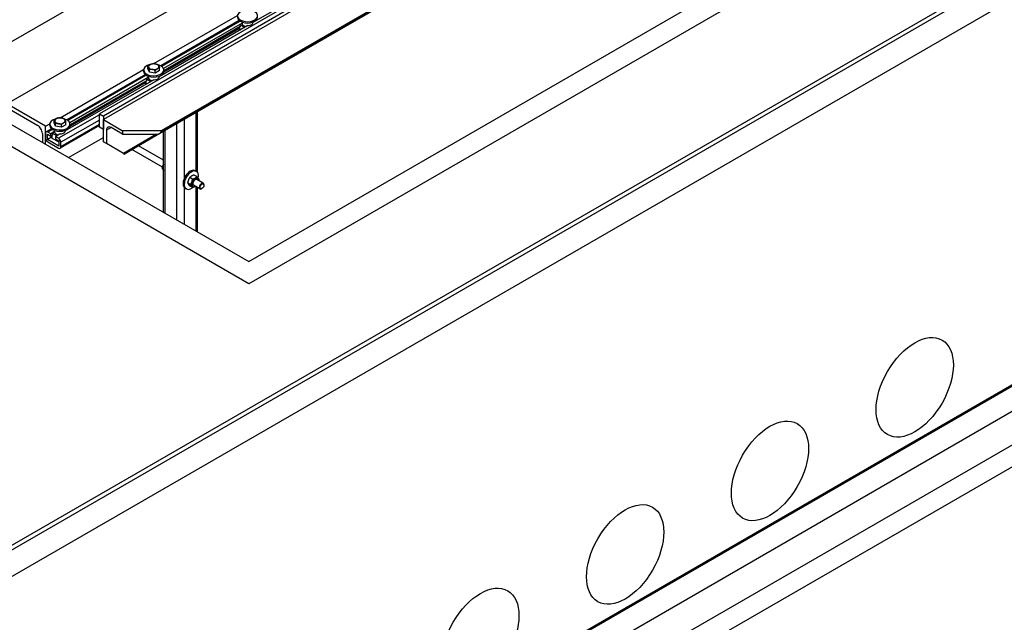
# Model space of a CAD drawing. Header units: millimetres. Extents: x 2241524 to 2686701, y -1965833 to -1461615.
# Tile 69 of 143: x 2340280 to 2340480, y -1954987 to -1954864. Entities that reach past the tile are written whole.
import ezdxf

# ---------------------------------------------------------------- set-up
doc = ezdxf.new("R2010")
doc.units = ezdxf.units.MM
doc.header["$LTSCALE"] = 100
doc.layers.add('CA_PODLAHA OBRYS', color=12, linetype='Continuous', lineweight=25)

msp = doc.modelspace()

# ---------------------------------------------------------------- linework, layer by layer
at = {"layer": 'CA_PODLAHA OBRYS'}
for p, q in [((2339311.15777, -1955529.14356), (2343184.17569, -1953293.05561)), ((2339311.94344, -1955529.59717), (2343184.17569, -1953293.96283)), ((2343188.54574, -1953296.8831), (2339320.58586, -1955530.05077)), ((2339388.54667, -1955569.28797), (2343234.01332, -1953349.10677)), ((2339388.78238, -1955569.42405), (2343234.17616, -1953349.28492)), ((2339393.26072, -1955572.00963), (2343234.17616, -1953354.45606)), ((2341001.92865, -1954450.46085), (2340263.3949, -1954876.85351)), ((2341074.21067, -1954485.84237), (2340326.24883, -1954917.67834)), ((2340326.24883, -1954913.14225), (2341064.78258, -1954486.74959)), ((2340277.02634, -1954881.09476), (2340642.75769, -1954669.93967)), ((2340645.90038, -1954681.00773), (2340295.88253, -1954883.09064)), ((2340646.68606, -1954681.46134), (2340296.6682, -1954883.54425)), ((2340646.68606, -1954682.18712), (2340296.6682, -1954884.27002)), ((2340650.61443, -1954689.39817), (2340308.17717, -1954887.10441)), ((2340650.61443, -1954688.99126), (2340308.45331, -1954886.53807)), ((2340650.61443, -1954689.1727), (2340308.45331, -1954886.71951)), ((2339670.60371, -1955418.68971), (2340813.44541, -1954758.86975)), ((2340813.44541, -1954763.40585), (2339680.0318, -1955417.7825)), ((2340345.13922, -1954854.13062), (2340327.11816, -1954864.53509)), ((2340306.95982, -1954872.88484), (2340323.96304, -1954863.06803)), ((2340324.31183, -1954864.09273), (2340308.33612, -1954873.31631)), ((2340324.48319, -1954864.21927), (2340308.52336, -1954873.43368)), ((2340324.91381, -1954864.67374), (2340308.92253, -1954873.90631)), ((2340324.91381, -1954864.76447), (2340324.53999, -1954864.98029)), ((2340324.53999, -1954864.98029), (2340325.44352, -1954865.50194)), ((2340324.53999, -1954864.98029), (2340324.53999, -1954865.38854)), ((2340324.90758, -1954864.42719), (2340324.90758, -1954864.51534)), ((2340324.91381, -1954864.58302), (2340324.91381, -1954864.76447)), ((2340327.11869, -1954864.42719), (2340327.11869, -1954864.51534)), ((2340327.34399, -1954864.33113), (2340327.4077, -1954864.36792)), ((2340326.04733, -1954865.15333), (2340308.02627, -1954875.55779)), ((2340324.27232, -1954865.79256), (2340308.9505, -1954874.63862)), ((2340324.53999, -1954865.34318), (2340308.9768, -1954874.32859)), ((2340324.27232, -1954865.49771), (2340324.27232, -1954865.80813)), ((2340324.4025, -1954865.42256), (2340324.4025, -1954865.98957)), ((2340324.4025, -1954865.98957), (2340324.50071, -1954866.04627)), ((2340324.53999, -1954865.38854), (2340324.50071, -1954865.36586)), ((2340325.8959, -1954865.24076), (2340325.8959, -1954865.15003)), ((2340287.86794, -1954883.90755), (2340304.87116, -1954874.09073)), ((2340304.86569, -1954874.44938), (2340304.86569, -1954874.17722)), ((2340305.74393, -1954873.94064), (2340305.74393, -1954873.39164)), ((2340306.05939, -1954874.62037), (2340305.74393, -1954873.94064)), ((2340306.05939, -1954874.62037), (2340306.05939, -1954874.07136)), ((2340307.23671, -1954874.8025), (2340306.05939, -1954874.62037)), ((2340307.23671, -1954874.8025), (2340307.23671, -1954874.2535)), ((2340308.09857, -1954874.30491), (2340307.23671, -1954874.8025)), ((2340308.09857, -1954874.30491), (2340308.09857, -1954873.7559)), ((2340308.9768, -1954874.44938), (2340308.9768, -1954874.17722)), ((2340326.24883, -1954917.67834), (2340253.96681, -1954875.94629)), ((2340263.3949, -1954876.85351), (2340326.24883, -1954913.14225)), ((2340306.95545, -1954876.17603), (2340288.93439, -1954886.58049)), ((2340305.21995, -1954875.11544), (2340289.24423, -1954884.33902)), ((2340305.39131, -1954875.24197), (2340289.43148, -1954884.45638)), ((2340305.82193, -1954875.69645), (2340289.83065, -1954884.92902)), ((2340305.18044, -1954876.81526), (2340289.85862, -1954885.66132)), ((2340305.44811, -1954876.36588), (2340289.88492, -1954885.35129)), ((2340305.18044, -1954876.52042), (2340305.18044, -1954876.83083)), ((2340305.31062, -1954876.44526), (2340305.31062, -1954877.01227)), ((2340305.31062, -1954877.01227), (2340305.40882, -1954877.06897)), ((2340305.44811, -1954876.41124), (2340305.40882, -1954876.38856)), ((2340305.82193, -1954875.78717), (2340305.44811, -1954876.00299)), ((2340305.44811, -1954876.00299), (2340306.35163, -1954876.52464)), ((2340305.44811, -1954876.00299), (2340305.44811, -1954876.41124)), ((2340305.81569, -1954875.44989), (2340305.81569, -1954875.53804)), ((2340305.82193, -1954875.60573), (2340305.82193, -1954875.78717)), ((2340306.80402, -1954876.26346), (2340306.80402, -1954876.17274)), ((2340308.0268, -1954875.44989), (2340308.0268, -1954875.53804)), ((2340308.25211, -1954875.35384), (2340308.31582, -1954875.39062)), ((2340284.88309, -1954885.63085), (2340277.02634, -1954881.09476)), ((2340277.49775, -1954882.0927), (2340283.31174, -1954885.4494)), ((2340295.88253, -1954885.81229), (2340295.88253, -1954883.09064)), ((2340295.88253, -1954883.09064), (2340296.6682, -1954883.54425)), ((2340315.52438, -1954894.77897), (2340315.52438, -1954882.8625)), ((2340315.84982, -1954895.05605), (2340315.84982, -1954882.67461)), ((2340286.65205, -1954884.96335), (2340286.65205, -1954884.41434)), ((2340286.96751, -1954885.64307), (2340286.65205, -1954884.96335)), ((2340286.96751, -1954885.64307), (2340286.96751, -1954885.09407)), ((2340295.88253, -1954883.27208), (2340287.55438, -1954888.08034)), ((2340295.88253, -1954884.36074), (2340288.02578, -1954888.89683)), ((2340289.00668, -1954885.32761), (2340289.00668, -1954884.77861)), ((2340296.6682, -1954883.54425), (2340296.6682, -1954886.2659)), ((2340296.6682, -1954884.27002), (2340300.59657, -1954886.53807)), ((2340296.6682, -1954888.80611), (2340296.6682, -1954884.27002)), ((2340313.16736, -1954896.17017), (2340313.16736, -1954884.22332)), ((2340284.25455, -1954887.0824), (2340284.25455, -1954888.89683)), ((2340284.88309, -1954885.63085), (2340285.77927, -1954885.11343)), ((2340284.88309, -1954889.25972), (2340284.88309, -1954885.63085)), ((2340284.88309, -1954887.0824), (2340284.88309, -1954887.98962)), ((2340286.12806, -1954886.13814), (2340285.02116, -1954886.77721)), ((2340286.29943, -1954886.26467), (2340285.35449, -1954886.81023)), ((2340285.96339, -1954887.16178), (2340285.35449, -1954886.81023)), ((2340285.77381, -1954885.47209), (2340285.77381, -1954885.19992)), ((2340286.73004, -1954886.71915), (2340285.96339, -1954887.16178)), ((2340286.73004, -1954886.80987), (2340286.35623, -1954887.0257)), ((2340286.35623, -1954887.0257), (2340287.25975, -1954887.54735)), ((2340286.35623, -1954887.0257), (2340286.35623, -1954887.43395)), ((2340286.72381, -1954886.47259), (2340286.72381, -1954886.56075)), ((2340286.73004, -1954886.62843), (2340286.73004, -1954886.80987)), ((2340288.14483, -1954885.8252), (2340286.96751, -1954885.64307)), ((2340295.88253, -1954885.49343), (2340287.88771, -1954890.10924)), ((2340295.88253, -1954885.26796), (2340288.02578, -1954889.80405)), ((2340288.14483, -1954885.8252), (2340288.14483, -1954885.2762)), ((2340289.00668, -1954885.32761), (2340288.14483, -1954885.8252)), ((2340288.93492, -1954886.47259), (2340288.93492, -1954886.56075)), ((2340289.16023, -1954886.37654), (2340289.22394, -1954886.41332)), ((2340289.88492, -1954885.47209), (2340289.88492, -1954885.19992)), ((2340296.6682, -1954886.2659), (2340295.88253, -1954885.81229)), ((2340298.23955, -1954885.90301), (2340297.29674, -1954886.44735)), ((2340297.29674, -1954886.44735), (2340297.29674, -1954889.169)), ((2340300.59657, -1954887.26384), (2340298.23955, -1954885.90301)), ((2340308.45331, -1954886.53807), (2340300.59657, -1954886.53807)), ((2340300.59657, -1954886.53807), (2340300.59657, -1954887.26384)), ((2340308.17717, -1954887.10441), (2340300.94897, -1954891.27762)), ((2340308.45331, -1954886.71951), (2340308.45331, -1954886.53807)), ((2340308.91355, -1954903.13372), (2340308.91355, -1954886.67926)), ((2340309.23899, -1954903.32161), (2340309.23899, -1954886.49137)), ((2340311.59601, -1954904.68244), (2340311.59601, -1954885.13054)), ((2340285.27592, -1954888.30714), (2340285.27592, -1954887.21848)), ((2340285.27592, -1954887.21848), (2340285.96339, -1954887.61539)), ((2340286.08856, -1954887.83797), (2340285.27592, -1954888.30714)), ((2340287.63295, -1954889.66797), (2340285.27592, -1954888.30714)), ((2340285.35449, -1954888.80611), (2340287.55438, -1954890.07622)), ((2340285.96339, -1954887.61539), (2340285.96339, -1954887.16178)), ((2340286.35623, -1954887.38858), (2340285.96339, -1954887.61539)), ((2340286.08856, -1954887.54312), (2340286.08856, -1954887.85353)), ((2340286.21873, -1954887.46797), (2340286.21873, -1954888.03498)), ((2340286.21873, -1954888.03498), (2340287.47581, -1954888.76075)), ((2340286.35623, -1954887.43395), (2340286.31694, -1954887.41126)), ((2340287.86357, -1954887.19873), (2340286.94548, -1954887.72879)), ((2340286.94548, -1954887.72879), (2340286.94548, -1954888.1824)), ((2340287.55438, -1954888.08034), (2340286.94548, -1954887.72879)), ((2340286.94548, -1954888.1824), (2340287.63295, -1954888.57931)), ((2340287.47581, -1954888.76075), (2340287.47581, -1954888.48859)), ((2340287.5151, -1954888.78343), (2340287.47581, -1954888.76075)), ((2340287.63295, -1954888.57931), (2340287.63295, -1954889.66797)), ((2340287.71213, -1954887.28616), (2340287.71213, -1954887.19544)), ((2340288.02578, -1954889.80405), (2340288.02578, -1954888.89683)), ((2340289.59713, -1954891.98138), (2340296.6682, -1954887.89889)), ((2340297.29674, -1954889.169), (2340296.6682, -1954888.80611)), ((2340300.59657, -1954887.26384), (2340307.5105, -1954887.26384)), ((2340307.5105, -1954887.26384), (2340300.75371, -1954891.16488)), ((2340300.75371, -1954891.16488), (2340297.29674, -1954889.169)), ((2340308.67751, -1954893.96928), (2340302.48219, -1954890.39241)), ((2340308.91355, -1954892.56596), (2340303.81552, -1954889.62261)), ((2340300.75371, -1954891.16488), (2340300.94897, -1954891.27762)), ((2340308.64175, -1954894.17402), (2340308.91355, -1954894.33094)), ((2340315.37365, -1954894.69195), (2340315.60935, -1954894.82803)), ((2340314.82883, -1954896.38668), (2340314.25813, -1954896.05719)), ((2340315.69068, -1954895.88909), (2340315.11999, -1954895.5596)), ((2340316.99694, -1954897.23291), (2340315.70057, -1954896.48444)), ((2340313.16736, -1954905.58965), (2340313.16736, -1954898.13488)), ((2340313.31809, -1954898.25227), (2340313.55379, -1954898.38835)), ((2340314.3979, -1954897.49733), (2340313.8272, -1954897.16784)), ((2340314.82883, -1954898.1104), (2340314.25813, -1954897.7809)), ((2340316.33027, -1954898.38761), (2340315.0339, -1954897.63915)), ((2340315.52438, -1954906.95048), (2340315.52438, -1954897.92232)), ((2340315.84982, -1954907.13837), (2340315.84982, -1954898.11021)), ((2340316.74218, -1954898.30923), (2340316.66361, -1954898.35459)), ((2340317.13501, -1954897.62881), (2340317.13501, -1954897.53809))]:
    msp.add_line(p, q, dxfattribs=at)
for centre, major_axis, ratio, start_param, end_param in [((2340326.01313, -1954863.15451), (2.05556, 0), 0.577350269, 1.950577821, 7.408941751), ((2340326.01313, -1954863.42668), (2.05556, 0), 0.577350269, 3.141592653, 6.283185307), ((2340326.01313, -1954864.51534), (-1.10556, 0), 0.577350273, 0, 0.106236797), ((2340326.01313, -1954864.69678), (-1.10556, 0), 0.577350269, 0.106236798, 1.341215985), ((2340326.01313, -1954864.51534), (1.10556, 0), 0.577350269, 4.606152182, 6.283185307), ((2340324.71677, -1954865.80813), (0.44444, 0), 0.577350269, 3.141592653, 3.926990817), ((2340306.92125, -1954874.17722), (2.05556, 0), 0.57735027, 1.950577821, 7.40894175), ((2340306.92125, -1954873.49679), (-1.05556, 0), 0.577350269, -0.785398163, 0.261799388), ((2340306.92125, -1954873.49679), (1.05556, 0), 0.577350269, 1.308996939, 2.35619449), ((2340306.92125, -1954873.49679), (1.05556, 0), 0.577350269, 0.261799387, 1.308996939), ((2340306.92125, -1954874.44938), (2.05556, 0), 0.577350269, 3.141592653, 6.283185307), ((2340306.92125, -1954873.49679), (1.05556, 0), 0.577350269, 3.403392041, 4.450589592), ((2340306.92125, -1954873.49679), (-1.05556, 0), 0.577350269, 1.308996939, 2.35619449), ((2340306.92125, -1954873.49679), (1.05556, 0), 0.577350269, -0.785398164, 0.261799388), ((2340305.62489, -1954876.83083), (0.44444, 0), 0.577350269, 3.141592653, 3.926990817), ((2340306.92125, -1954875.53804), (-1.10556, 0), 0.577350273, 0, 0.106236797), ((2340306.92125, -1954875.71949), (-1.10556, 0), 0.577350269, 0.106236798, 1.341215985), ((2340306.92125, -1954875.53804), (1.10556, 0), 0.577350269, 4.606152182, 6.283185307), ((2340287.82936, -1954885.19992), (2.05556, 0), 0.577350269, 1.950577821, 7.408941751), ((2340287.82936, -1954884.5195), (1.05556, 0), 0.577350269, 2.35619449, 3.403392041), ((2340287.82936, -1954884.5195), (-1.05556, 0), 0.577350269, 0.261799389, 1.30899694), ((2340287.82936, -1954884.5195), (1.05556, 0), 0.57735027, 1.308996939, 2.356194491), ((2340287.82936, -1954884.5195), (-1.05556, 0), 0.57735027, 1.308996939, 2.356194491), ((2340287.82936, -1954884.5195), (-1.05556, 0), 0.577350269, 3.403392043, 4.450589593), ((2340287.82936, -1954884.5195), (1.05556, 0), 0.577350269, -0.785398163, 0.261799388), ((2340283.31174, -1954886.53807), (-0.66667, 1.1547), 0.577350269, 3.926990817, 5.497787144), ((2340285.35449, -1954887.35456), (-0.33333, 0.57735), 0.577350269, -0.785398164, 0.785398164), ((2340287.82936, -1954885.47209), (2.05556, 0), 0.577350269, 3.141592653, 6.283185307), ((2340287.82936, -1954886.56075), (1.10556, 0), 0.577350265, 3.141592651, 3.24782945), ((2340287.82936, -1954886.74219), (-1.10556, 0), 0.577350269, 0.106236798, 1.341215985), ((2340287.82936, -1954886.56075), (1.10556, 0), 0.577350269, 4.606152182, 6.283185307), ((2340298.23955, -1954886.99168), (-0.66667, 1.1547), 0.577350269, -0.785398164, 0.785398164), ((2340307.5105, -1954886.71951), (-0.94281, 0), 0.577350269, 1.570796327, 3.141592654), ((2340285.35449, -1954888.26178), (-0.33333, 0.57735), 0.577350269, 0.785398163, 2.35619449), ((2340286.533, -1954887.85353), (-0.44444, 0), 0.577350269, 0.000000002, 0.785398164), ((2340287.79008, -1954888.57931), (0.44444, 0), 0.57735027, 3.92699081, 4.351021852), ((2340287.79008, -1954888.62467), (0.38889, 0), 0.577350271, 3.926990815, 4.296436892), ((2340287.55438, -1954888.62467), (-0.33333, 0.57735), 0.577350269, 3.926990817, 5.497787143), ((2340287.55438, -1954889.53189), (-0.33333, 0.57735), 0.577350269, 2.35619449, 3.926990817), ((2340314.34587, -1954896.47211), (1.02778, 1.78016), 0.577350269, 0, 3.141592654), ((2340314.58157, -1954896.60819), (1.02778, 1.78016), 0.577350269, -1.055729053, 4.111411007), ((2340315.36725, -1954897.0618), (0.47778, 0.82754), 0.577350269, -0.798650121, 3.940242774), ((2340315.36725, -1954897.0618), (0.33335, 0.57737), 0.577350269, -0.008471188, 3.15006368), ((2340316.66361, -1954897.81026), (0.33333, 0.57735), 0.577350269, -0.785398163, 3.926990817)]:
    msp.add_ellipse(centre, major_axis=major_axis, ratio=ratio, start_param=start_param, end_param=end_param, dxfattribs=at)
for centre, major_axis in [((2340316.74218, -1954897.85562), (0.27778, 0.48113)), ((2340461.77763, -1954938.77117), (5.55556, 9.6225)), ((2340432.31485, -1954955.78151), (5.55556, 9.6225)), ((2340402.85207, -1954972.79186), (5.55556, 9.6225)), ((2340373.38929, -1954989.8022), (5.55556, 9.6225))]:
    msp.add_ellipse(centre, major_axis=major_axis, ratio=0.577350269, dxfattribs=at)
msp.add_open_spline([(2339827.59908, -1955502.9805), (2339830.14365, -1955501.55487), (2339832.66751, -1955500.13916), (2339902.75936, -1955460.78266), (2339979.30914, -1955416.75826), (2340118.90177, -1955338.2878), (2340162.31818, -1955314.10324), (2340313.95461, -1955230.49997), (2340419.28219, -1955173.8344), (2340645.85126, -1955052.99366), (2340768.01769, -1954988.4783), (2340922.5133, -1954906.12179), (2340958.4215, -1954886.92383), (2340994.14178, -1954867.73095)], degree=3, knots=[769.608697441, 769.608697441, 769.608697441, 769.608697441, 775.804153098, 775.804153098, 943.269719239, 943.269719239, 1022.370074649, 1022.370074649, 1209.229360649, 1209.229360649, 1421.499152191, 1421.499152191, 1486.325981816, 1486.325981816, 1486.325981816, 1486.325981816], dxfattribs=at)
for points, weights in [([(2340305.74393, -1954873.39164), (2340305.97486, -1954873.18133), (2340306.17486, -1954873.06586)], [1, 1.0379548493, 1]), ([(2340306.17486, -1954873.06586), (2340306.37485, -1954872.9504), (2340306.60579, -1954872.89405)], [1, 1.0379548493, 1]), ([(2340306.60579, -1954872.89405), (2340306.92125, -1954872.86587), (2340307.19445, -1954872.90813)], [1, 1.0379548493, 1]), ([(2340307.19445, -1954872.90813), (2340307.46764, -1954872.9504), (2340307.78311, -1954873.07618)], [1, 1.0379548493, 1]), ([(2340307.78311, -1954873.07618), (2340307.86763, -1954873.18133), (2340307.94084, -1954873.33906)], [1, 1.0379548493, 1]), ([(2340305.90166, -1954873.65452), (2340305.82846, -1954873.49679), (2340305.74393, -1954873.39164)], [1, 1.0379548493, 1]), ([(2340306.05939, -1954874.07136), (2340305.97486, -1954873.81225), (2340305.90166, -1954873.65452)], [1, 1.0379548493, 1]), ([(2340306.64805, -1954874.08545), (2340306.37485, -1954874.04319), (2340306.05939, -1954874.07136)], [1, 1.0379548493, 1]), ([(2340307.23671, -1954874.2535), (2340306.92125, -1954874.12772), (2340306.64805, -1954874.08545)], [1, 1.0379548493, 1]), ([(2340307.66764, -1954873.92772), (2340307.46764, -1954874.04319), (2340307.23671, -1954874.2535)], [1, 1.0379548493, 1]), ([(2340308.09857, -1954873.7559), (2340307.86763, -1954873.81225), (2340307.66764, -1954873.92772)], [1, 1.0379548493, 1]), ([(2340307.94084, -1954873.33906), (2340308.01404, -1954873.49679), (2340308.09857, -1954873.7559)], [1, 1.0379548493, 1]), ([(2340286.65205, -1954884.41434), (2340286.88298, -1954884.20404), (2340287.08297, -1954884.08857)], [1, 1.0379548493, 1]), ([(2340286.80978, -1954884.67723), (2340286.73657, -1954884.5195), (2340286.65205, -1954884.41434)], [1, 1.0379548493, 1]), ([(2340286.96751, -1954885.09407), (2340286.88298, -1954884.83496), (2340286.80978, -1954884.67723)], [1, 1.0379548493, 1]), ([(2340287.55617, -1954885.10816), (2340287.28297, -1954885.06589), (2340286.96751, -1954885.09407)], [1, 1.0379548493, 1]), ([(2340287.08297, -1954884.08857), (2340287.28297, -1954883.9731), (2340287.5139, -1954883.91675)], [1, 1.0379548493, 1]), ([(2340287.5139, -1954883.91675), (2340287.82936, -1954883.88857), (2340288.10256, -1954883.93084)], [1, 1.0379548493, 1]), ([(2340288.10256, -1954883.93084), (2340288.37576, -1954883.9731), (2340288.69122, -1954884.09888)], [1, 1.0379548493, 1]), ([(2340288.57576, -1954884.95043), (2340288.37576, -1954885.06589), (2340288.14483, -1954885.2762)], [1, 1.0379548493, 1]), ([(2340289.00668, -1954884.77861), (2340288.77575, -1954884.83496), (2340288.57576, -1954884.95043)], [1, 1.0379548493, 1]), ([(2340288.69122, -1954884.09888), (2340288.77575, -1954884.20404), (2340288.84895, -1954884.36177)], [1, 1.0379548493, 1]), ([(2340288.84895, -1954884.36177), (2340288.92216, -1954884.5195), (2340289.00668, -1954884.77861)], [1, 1.0379548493, 1]), ([(2340288.14483, -1954885.2762), (2340287.82936, -1954885.15042), (2340287.55617, -1954885.10816)], [1, 1.0379548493, 1]), ([(2340308.91355, -1954893.31694), (2340308.71324, -1954893.68168), (2340308.64175, -1954894.17402)], [1.05647018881, 1.1175383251, 1]), ([(2340308.64175, -1954894.17402), (2340308.71324, -1954894.35828), (2340308.91355, -1954894.60265)], [1, 1.1175383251, 1.05647018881]), ([(2340314.25813, -1954896.05719), (2340313.91827, -1954896.5407), (2340313.8272, -1954897.16784)], [1, 1.15470053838, 1]), ([(2340315.11999, -1954895.5596), (2340314.56466, -1954895.73657), (2340314.25813, -1954896.05719)], [1, 1.15470053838, 1]), ([(2340314.3979, -1954897.49733), (2340314.73776, -1954897.01383), (2340314.82883, -1954896.38668)], [1, 1.15470053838, 1]), ([(2340314.82883, -1954896.38668), (2340315.38415, -1954896.20971), (2340315.69068, -1954895.88909)], [1, 1.15470053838, 1]), ([(2340315.69068, -1954895.88909), (2340316.03055, -1954896.26744), (2340316.12161, -1954896.50215)], [1, 1.15470053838, 1]), ([(2340316.12161, -1954896.50215), (2340316.10595, -1954896.60999), (2340316.08586, -1954896.70689)], [1, 1.02358148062, 1.03997376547]), ([(2340313.8272, -1954897.16784), (2340313.91827, -1954897.40255), (2340314.25813, -1954897.7809)], [1, 1.15470053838, 1]), ([(2340314.82883, -1954898.1104), (2340314.73776, -1954897.87569), (2340314.3979, -1954897.49733)], [1, 1.15470053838, 1]), ([(2340315.40369, -1954897.85264), (2340315.18055, -1954897.9983), (2340314.82883, -1954898.1104)], [1.07429482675, 1.09272359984, 1])]:
    msp.add_rational_spline(points, weights, degree=2, dxfattribs=at)

doc.saveas('drawing.dxf')
